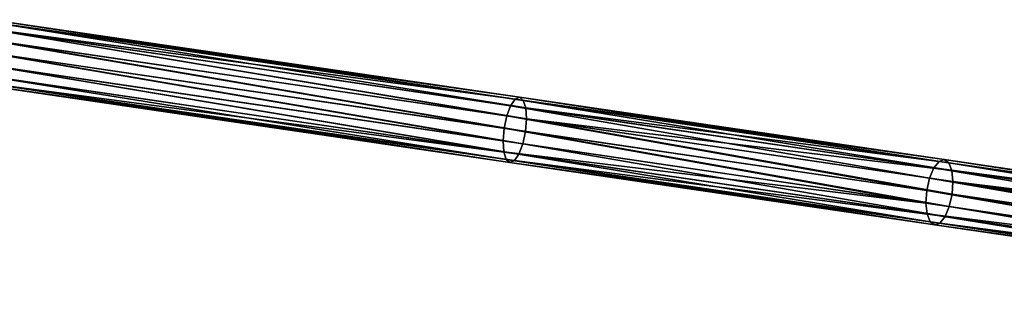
# Model space of a CAD drawing. Header units: millimetres. Extents: x 64 to 3333, y 103 to 3347.
# Tile 107 of 256: x 187 to 262, y 1986 to 2007. Entities that reach past the tile are written whole.
import ezdxf

# ---------------------------------------------------------------- set-up
doc = ezdxf.new("R2010")
doc.units = ezdxf.units.MM
doc.header["$LTSCALE"] = 25.4
doc.layers.get('0').update_dxf_attribs({"true_color": 0xff5454})

# ---------------------------------------------------------------- blocks, each defined once
blk = doc.blocks.new('SPIDER-6785-9743.STL')
at = {"color": 0}
mesh = blk.add_polyface(dxfattribs=at)
corners = [(185.038, 2006.808, 1390.748), (225.288, 2001.084, 1380.65), (224.949, 2000.941, 1379.747), (185.228, 2006.972, 1391.691)]
mesh.append_faces([[corners[k] for k in face] for face in [(0, 1, 2), (1, 0, 3)]], dxfattribs={"vtx0": -1, "color": 0})
mesh = blk.add_polyface(dxfattribs=at)
corners = [(185.228, 2006.972, 1391.691), (225.571, 2000.849, 1381.554), (225.288, 2001.084, 1380.65), (185.363, 2006.76, 1392.634)]
mesh.append_faces([[corners[k] for k in face] for face in [(0, 1, 2), (1, 0, 3)]], dxfattribs={"vtx0": -1, "color": 0})
mesh = blk.add_polyface(dxfattribs=at)
corners = [(184.821, 2006.292, 1389.949), (224.312, 1999.667, 1378.469), (184.611, 2005.503, 1389.415), (224.607, 2000.444, 1378.981)]
mesh.append_faces([[corners[k] for k in face] for face in [(0, 1, 2), (1, 0, 3)]], dxfattribs={"vtx0": -1, "color": 0})
mesh = blk.add_polyface(dxfattribs=at)
corners = [(184.821, 2006.292, 1389.949), (224.949, 2000.941, 1379.747), (224.607, 2000.444, 1378.981), (185.038, 2006.808, 1390.748)]
mesh.append_faces([[corners[k] for k in face] for face in [(0, 1, 2), (1, 0, 3)]], dxfattribs={"vtx0": -1, "color": 0})
mesh = blk.add_polyface(dxfattribs=at)
corners = [(185.363, 2006.76, 1392.634), (225.756, 2000.275, 1382.32), (225.571, 2000.849, 1381.554), (185.421, 2006.204, 1393.433)]
mesh.append_faces([[corners[k] for k in face] for face in [(0, 1, 2), (1, 0, 3)]], dxfattribs={"vtx0": -1, "color": 0})
mesh = blk.add_polyface(dxfattribs=at)
corners = [(225.815, 1999.446, 1382.832), (185.421, 2006.204, 1393.433), (185.395, 2005.388, 1393.967), (225.756, 2000.275, 1382.32)]
mesh.append_faces([[corners[k] for k in face] for face in [(0, 1, 2), (1, 0, 3)]], dxfattribs={"vtx0": -1, "color": 0})
mesh = blk.add_polyface(dxfattribs=at)
corners = [(184.611, 2005.503, 1389.415), (224.111, 1998.73, 1378.289), (184.44, 2004.561, 1389.227), (224.312, 1999.667, 1378.469)]
mesh.append_faces([[corners[k] for k in face] for face in [(0, 1, 2), (1, 0, 3)]], dxfattribs={"vtx0": -1, "color": 0})
mesh = blk.add_polyface(dxfattribs=at)
corners = [(225.737, 1998.491, 1383.011), (185.395, 2005.388, 1393.967), (185.289, 2004.437, 1394.154), (225.815, 1999.446, 1382.832)]
mesh.append_faces([[corners[k] for k in face] for face in [(0, 1, 2), (1, 0, 3)]], dxfattribs={"vtx0": -1, "color": 0})
mesh = blk.add_polyface(dxfattribs=at)
corners = [(184.44, 2004.561, 1389.227), (224.034, 1997.774, 1378.469), (184.333, 2003.61, 1389.415), (224.111, 1998.73, 1378.289)]
mesh.append_faces([[corners[k] for k in face] for face in [(0, 1, 2), (1, 0, 3)]], dxfattribs={"vtx0": -1, "color": 0})
mesh = blk.add_polyface(dxfattribs=at)
corners = [(225.536, 1997.553, 1382.832), (185.289, 2004.437, 1394.154), (185.117, 2003.495, 1393.967), (225.737, 1998.491, 1383.011)]
mesh.append_faces([[corners[k] for k in face] for face in [(0, 1, 2), (1, 0, 3)]], dxfattribs={"vtx0": -1, "color": 0})
mesh = blk.add_polyface(dxfattribs=at)
corners = [(184.333, 2003.61, 1389.415), (224.092, 1996.946, 1378.981), (184.307, 2002.794, 1389.949), (224.034, 1997.774, 1378.469)]
mesh.append_faces([[corners[k] for k in face] for face in [(0, 1, 2), (1, 0, 3)]], dxfattribs={"vtx0": -1, "color": 0})
mesh = blk.add_polyface(dxfattribs=at)
corners = [(225.242, 1996.777, 1382.32), (185.117, 2003.495, 1393.967), (184.907, 2002.706, 1393.433), (225.536, 1997.553, 1382.832)]
mesh.append_faces([[corners[k] for k in face] for face in [(0, 1, 2), (1, 0, 3)]], dxfattribs={"vtx0": -1, "color": 0})
mesh = blk.add_polyface(dxfattribs=at)
corners = [(224.277, 1996.371, 1379.747), (184.307, 2002.794, 1389.949), (224.092, 1996.946, 1378.981), (184.366, 2002.238, 1390.748)]
mesh.append_faces([[corners[k] for k in face] for face in [(0, 1, 2), (1, 0, 3)]], dxfattribs={"vtx0": -1, "color": 0})
mesh = blk.add_polyface(dxfattribs=at)
corners = [(225.242, 1996.777, 1382.32), (184.691, 2002.19, 1392.634), (224.9, 1996.279, 1381.554), (184.907, 2002.706, 1393.433)]
mesh.append_faces([[corners[k] for k in face] for face in [(0, 1, 2), (1, 0, 3)]], dxfattribs={"vtx0": -1, "color": 0})
mesh = blk.add_polyface(dxfattribs=at)
corners = [(224.561, 1996.137, 1380.65), (184.366, 2002.238, 1390.748), (224.277, 1996.371, 1379.747), (184.501, 2002.026, 1391.691)]
mesh.append_faces([[corners[k] for k in face] for face in [(0, 1, 2), (1, 0, 3)]], dxfattribs={"vtx0": -1, "color": 0})
mesh = blk.add_polyface(dxfattribs=at)
corners = [(224.9, 1996.279, 1381.554), (184.501, 2002.026, 1391.691), (224.561, 1996.137, 1380.65), (184.691, 2002.19, 1392.634)]
mesh.append_faces([[corners[k] for k in face] for face in [(0, 1, 2), (1, 0, 3)]], dxfattribs={"vtx0": -1, "color": 0})
mesh = blk.add_polyface(dxfattribs=at)
corners = [(224.607, 2000.444, 1378.981), (257.087, 1996.217, 1367.176), (256.698, 1995.726, 1366.428), (224.949, 2000.941, 1379.747)]
mesh.append_faces([[corners[k] for k in face] for face in [(0, 1, 2), (1, 0, 3)]], dxfattribs={"vtx0": -1, "color": 0})
mesh = blk.add_polyface(dxfattribs=at)
corners = [(224.949, 2000.941, 1379.747), (257.481, 1996.351, 1368.058), (257.087, 1996.217, 1367.176), (225.288, 2001.084, 1380.65)]
mesh.append_faces([[corners[k] for k in face] for face in [(0, 1, 2), (1, 0, 3)]], dxfattribs={"vtx0": -1, "color": 0})
mesh = blk.add_polyface(dxfattribs=at)
corners = [(225.288, 2001.084, 1380.65), (257.82, 1996.109, 1368.94), (257.481, 1996.351, 1368.058), (225.571, 2000.849, 1381.554)]
mesh.append_faces([[corners[k] for k in face] for face in [(0, 1, 2), (1, 0, 3)]], dxfattribs={"vtx0": -1, "color": 0})
mesh = blk.add_polyface(dxfattribs=at)
corners = [(224.607, 2000.444, 1378.981), (256.373, 1994.954, 1365.928), (224.312, 1999.667, 1378.469), (256.698, 1995.726, 1366.428)]
mesh.append_faces([[corners[k] for k in face] for face in [(0, 1, 2), (1, 0, 3)]], dxfattribs={"vtx0": -1, "color": 0})
mesh = blk.add_polyface(dxfattribs=at)
corners = [(225.571, 2000.849, 1381.554), (258.052, 1995.527, 1369.688), (257.82, 1996.109, 1368.94), (225.756, 2000.275, 1382.32)]
mesh.append_faces([[corners[k] for k in face] for face in [(0, 1, 2), (1, 0, 3)]], dxfattribs={"vtx0": -1, "color": 0})
mesh = blk.add_polyface(dxfattribs=at)
corners = [(225.815, 1999.446, 1382.832), (258.052, 1995.527, 1369.688), (225.756, 2000.275, 1382.32), (258.141, 1994.694, 1370.188)]
mesh.append_faces([[corners[k] for k in face] for face in [(0, 1, 2), (1, 0, 3)]], dxfattribs={"vtx0": -1, "color": 0})
mesh = blk.add_polyface(dxfattribs=at)
corners = [(224.312, 1999.667, 1378.469), (256.161, 1994.019, 1365.753), (224.111, 1998.73, 1378.289), (256.373, 1994.954, 1365.928)]
mesh.append_faces([[corners[k] for k in face] for face in [(0, 1, 2), (1, 0, 3)]], dxfattribs={"vtx0": -1, "color": 0})
mesh = blk.add_polyface(dxfattribs=at)
corners = [(258.075, 1993.737, 1370.363), (225.815, 1999.446, 1382.832), (225.737, 1998.491, 1383.011), (258.141, 1994.694, 1370.188)]
mesh.append_faces([[corners[k] for k in face] for face in [(0, 1, 2), (1, 0, 3)]], dxfattribs={"vtx0": -1, "color": 0})
mesh = blk.add_polyface(dxfattribs=at)
corners = [(224.111, 1998.73, 1378.289), (256.094, 1993.061, 1365.928), (224.034, 1997.774, 1378.469), (256.161, 1994.019, 1365.753)]
mesh.append_faces([[corners[k] for k in face] for face in [(0, 1, 2), (1, 0, 3)]], dxfattribs={"vtx0": -1, "color": 0})
mesh = blk.add_polyface(dxfattribs=at)
corners = [(257.863, 1992.801, 1370.188), (225.737, 1998.491, 1383.011), (225.536, 1997.553, 1382.832), (258.075, 1993.737, 1370.363)]
mesh.append_faces([[corners[k] for k in face] for face in [(0, 1, 2), (1, 0, 3)]], dxfattribs={"vtx0": -1, "color": 0})
mesh = blk.add_polyface(dxfattribs=at)
corners = [(256.094, 1993.061, 1365.928), (224.092, 1996.946, 1378.981), (224.034, 1997.774, 1378.469), (256.184, 1992.228, 1366.428)]
mesh.append_faces([[corners[k] for k in face] for face in [(0, 1, 2), (1, 0, 3)]], dxfattribs={"vtx0": -1, "color": 0})
mesh = blk.add_polyface(dxfattribs=at)
corners = [(257.537, 1992.029, 1369.688), (225.536, 1997.553, 1382.832), (225.242, 1996.777, 1382.32), (257.863, 1992.801, 1370.188)]
mesh.append_faces([[corners[k] for k in face] for face in [(0, 1, 2), (1, 0, 3)]], dxfattribs={"vtx0": -1, "color": 0})
mesh = blk.add_polyface(dxfattribs=at)
corners = [(256.416, 1991.646, 1367.176), (224.092, 1996.946, 1378.981), (256.184, 1992.228, 1366.428), (224.277, 1996.371, 1379.747)]
mesh.append_faces([[corners[k] for k in face] for face in [(0, 1, 2), (1, 0, 3)]], dxfattribs={"vtx0": -1, "color": 0})
mesh = blk.add_polyface(dxfattribs=at)
corners = [(257.537, 1992.029, 1369.688), (224.9, 1996.279, 1381.554), (257.148, 1991.539, 1368.94), (225.242, 1996.777, 1382.32)]
mesh.append_faces([[corners[k] for k in face] for face in [(0, 1, 2), (1, 0, 3)]], dxfattribs={"vtx0": -1, "color": 0})
mesh = blk.add_polyface(dxfattribs=at)
corners = [(256.754, 1991.404, 1368.058), (224.277, 1996.371, 1379.747), (256.416, 1991.646, 1367.176), (224.561, 1996.137, 1380.65)]
mesh.append_faces([[corners[k] for k in face] for face in [(0, 1, 2), (1, 0, 3)]], dxfattribs={"vtx0": -1, "color": 0})
mesh = blk.add_polyface(dxfattribs=at)
corners = [(257.148, 1991.539, 1368.94), (224.561, 1996.137, 1380.65), (256.754, 1991.404, 1368.058), (224.9, 1996.279, 1381.554)]
mesh.append_faces([[corners[k] for k in face] for face in [(0, 1, 2), (1, 0, 3)]], dxfattribs={"vtx0": -1, "color": 0})
mesh = blk.add_polyface(dxfattribs=at)
corners = [(256.698, 1995.726, 1366.428), (292.668, 1989.619, 1349.604), (256.373, 1994.954, 1365.928), (293.013, 1990.388, 1350.095)]
mesh.append_faces([[corners[k] for k in face] for face in [(0, 1, 2), (1, 0, 3)]], dxfattribs={"vtx0": -1, "color": 0})
mesh = blk.add_polyface(dxfattribs=at)
corners = [(256.698, 1995.726, 1366.428), (293.43, 1990.875, 1350.831), (293.013, 1990.388, 1350.095), (257.087, 1996.217, 1367.176)]
mesh.append_faces([[corners[k] for k in face] for face in [(0, 1, 2), (1, 0, 3)]], dxfattribs={"vtx0": -1, "color": 0})
mesh = blk.add_polyface(dxfattribs=at)
corners = [(257.087, 1996.217, 1367.176), (293.858, 1991.004, 1351.698), (293.43, 1990.875, 1350.831), (257.481, 1996.351, 1368.058)]
mesh.append_faces([[corners[k] for k in face] for face in [(0, 1, 2), (1, 0, 3)]], dxfattribs={"vtx0": -1, "color": 0})
mesh = blk.add_polyface(dxfattribs=at)
corners = [(257.481, 1996.351, 1368.058), (294.23, 1990.757, 1352.565), (293.858, 1991.004, 1351.698), (257.82, 1996.109, 1368.94)]
mesh.append_faces([[corners[k] for k in face] for face in [(0, 1, 2), (1, 0, 3)]], dxfattribs={"vtx0": -1, "color": 0})
mesh = blk.add_polyface(dxfattribs=at)
corners = [(257.82, 1996.109, 1368.94), (294.49, 1990.171, 1353.3), (294.23, 1990.757, 1352.565), (258.052, 1995.527, 1369.688)]
mesh.append_faces([[corners[k] for k in face] for face in [(0, 1, 2), (1, 0, 3)]], dxfattribs={"vtx0": -1, "color": 0})
mesh = blk.add_polyface(dxfattribs=at)
corners = [(256.373, 1994.954, 1365.928), (292.45, 1988.684, 1349.432), (256.161, 1994.019, 1365.753), (292.668, 1989.619, 1349.604)]
mesh.append_faces([[corners[k] for k in face] for face in [(0, 1, 2), (1, 0, 3)]], dxfattribs={"vtx0": -1, "color": 0})
mesh = blk.add_polyface(dxfattribs=at)
corners = [(258.141, 1994.694, 1370.188), (294.49, 1990.171, 1353.3), (258.052, 1995.527, 1369.688), (294.599, 1989.335, 1353.792)]
mesh.append_faces([[corners[k] for k in face] for face in [(0, 1, 2), (1, 0, 3)]], dxfattribs={"vtx0": -1, "color": 0})
mesh = blk.add_polyface(dxfattribs=at)
corners = [(294.539, 1988.377, 1353.964), (258.141, 1994.694, 1370.188), (258.075, 1993.737, 1370.363), (294.599, 1989.335, 1353.792)]
mesh.append_faces([[corners[k] for k in face] for face in [(0, 1, 2), (1, 0, 3)]], dxfattribs={"vtx0": -1, "color": 0})
mesh = blk.add_polyface(dxfattribs=at)
corners = [(256.161, 1994.019, 1365.753), (292.39, 1987.726, 1349.604), (256.094, 1993.061, 1365.928), (292.45, 1988.684, 1349.432)]
mesh.append_faces([[corners[k] for k in face] for face in [(0, 1, 2), (1, 0, 3)]], dxfattribs={"vtx0": -1, "color": 0})
mesh = blk.add_polyface(dxfattribs=at)
corners = [(294.32, 1987.442, 1353.792), (258.075, 1993.737, 1370.363), (257.863, 1992.801, 1370.188), (294.539, 1988.377, 1353.964)]
mesh.append_faces([[corners[k] for k in face] for face in [(0, 1, 2), (1, 0, 3)]], dxfattribs={"vtx0": -1, "color": 0})
mesh = blk.add_polyface(dxfattribs=at)
corners = [(292.39, 1987.726, 1349.604), (256.184, 1992.228, 1366.428), (256.094, 1993.061, 1365.928), (292.498, 1986.89, 1350.095)]
mesh.append_faces([[corners[k] for k in face] for face in [(0, 1, 2), (1, 0, 3)]], dxfattribs={"vtx0": -1, "color": 0})
mesh = blk.add_polyface(dxfattribs=at)
corners = [(293.976, 1986.673, 1353.3), (257.863, 1992.801, 1370.188), (257.537, 1992.029, 1369.688), (294.32, 1987.442, 1353.792)]
mesh.append_faces([[corners[k] for k in face] for face in [(0, 1, 2), (1, 0, 3)]], dxfattribs={"vtx0": -1, "color": 0})
mesh = blk.add_polyface(dxfattribs=at)
corners = [(292.759, 1986.304, 1350.831), (256.184, 1992.228, 1366.428), (292.498, 1986.89, 1350.095), (256.416, 1991.646, 1367.176)]
mesh.append_faces([[corners[k] for k in face] for face in [(0, 1, 2), (1, 0, 3)]], dxfattribs={"vtx0": -1, "color": 0})
mesh = blk.add_polyface(dxfattribs=at)
corners = [(293.976, 1986.673, 1353.3), (257.148, 1991.539, 1368.94), (293.558, 1986.187, 1352.565), (257.537, 1992.029, 1369.688)]
mesh.append_faces([[corners[k] for k in face] for face in [(0, 1, 2), (1, 0, 3)]], dxfattribs={"vtx0": -1, "color": 0})
mesh = blk.add_polyface(dxfattribs=at)
corners = [(293.131, 1986.057, 1351.698), (256.416, 1991.646, 1367.176), (292.759, 1986.304, 1350.831), (256.754, 1991.404, 1368.058)]
mesh.append_faces([[corners[k] for k in face] for face in [(0, 1, 2), (1, 0, 3)]], dxfattribs={"vtx0": -1, "color": 0})
mesh = blk.add_polyface(dxfattribs=at)
corners = [(293.558, 1986.187, 1352.565), (256.754, 1991.404, 1368.058), (293.131, 1986.057, 1351.698), (257.148, 1991.539, 1368.94)]
mesh.append_faces([[corners[k] for k in face] for face in [(0, 1, 2), (1, 0, 3)]], dxfattribs={"vtx0": -1, "color": 0})

msp = doc.modelspace()

# ---------------------------------------------------------------- block references
at = {"color": 250, "true_color": 0x262626}
msp.add_blockref('SPIDER-6785-9743.STL', (0, 0), dxfattribs=at)

doc.saveas('drawing.dxf')
